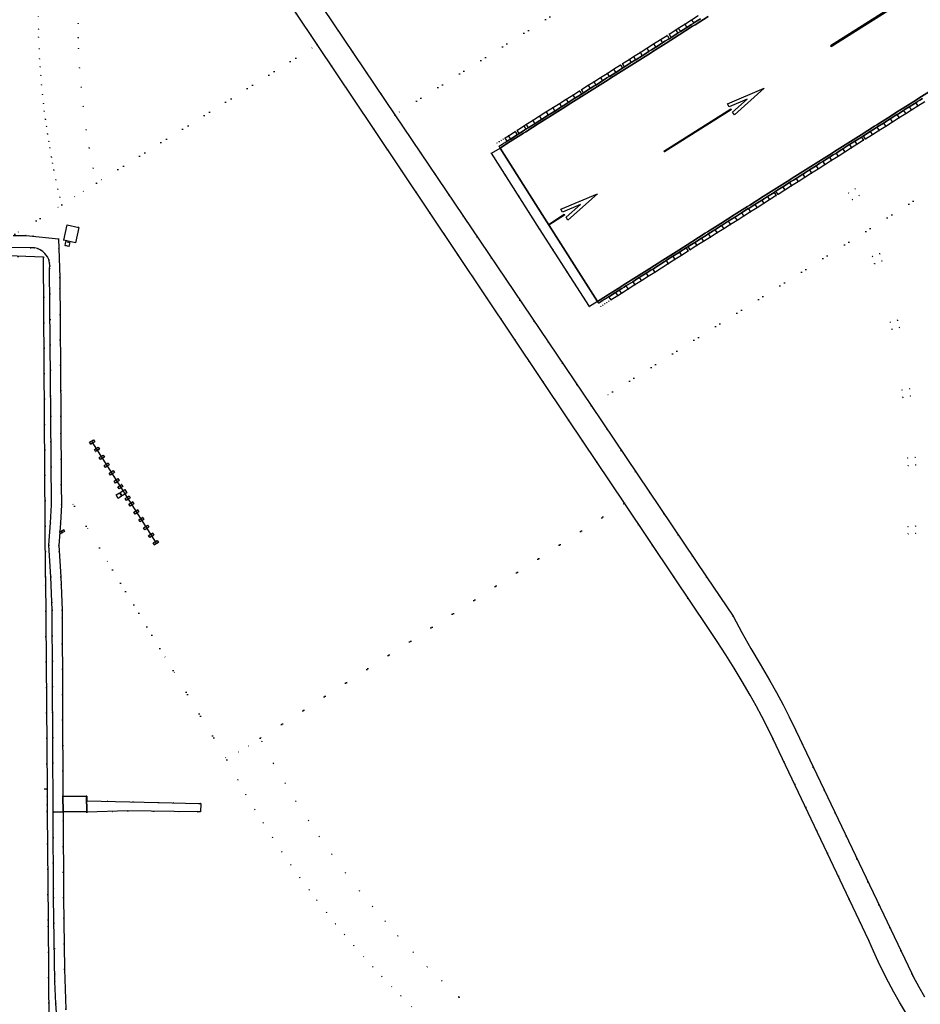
# Model space of a CAD drawing. Header units: metres. Extents: x 174791 to 179073, y 406431 to 409043.
# Tile 39 of 256: x 175774 to 176002, y 406642 to 406891. Entities that reach past the tile are written whole.
import ezdxf

# ---------------------------------------------------------------- set-up
doc = ezdxf.new("R2010")
doc.units = ezdxf.units.M
doc.linetypes.add('DOT', pattern=[6.35, 0, -6.35])
for name, color, linetype in [('scheiding_doorgang', 254, 'Continuous'), ('scheiding_hek', 254, 'Continuous'), ('terreindeelbegroeid', 254, 'DOT'), ('terreindeelonbegroeid', 254, 'DOT'), ('wegdeel_molgoot', 254, 'Continuous'), ('wegdeel_opstelplaats', 254, 'Continuous'), ('wegdeel_rijbaan', 254, 'Continuous'), ('wegdeel_start_landingsbaan', 254, 'Continuous'), ('wegdeel_voetpad', 254, 'Continuous'), ('weginrichtingselement_markering_vliegtuigverharding', 254, 'Continuous'), ('weginrichtingselement_voeg_vliegtuigverharding', 254, 'Continuous')]:
    doc.layers.add(name, color=color, linetype=linetype)

msp = doc.modelspace()

# ---------------------------------------------------------------- linework, layer by layer
at = {"layer": 'scheiding_doorgang'}
for p, q in [((175780.745, 406696.163), (175780.759, 406694.275)), ((175780.759, 406694.275), (175780.79, 406690.274))]:
    msp.add_line(p, q, dxfattribs=at)
at = {"layer": 'scheiding_hek'}
for p, q in [((175792.049, 406784.294), (175808.387, 406758.557)), ((175780.34, 406750), (175780.745, 406696.163)), ((175780.745, 406696.163), (175779.982, 406696.148)), ((175780.79, 406690.274), (175780.995, 406662.955)), ((175780.995, 406662.955), (175782.222, 406500))]:
    msp.add_line(p, q, dxfattribs=at)
msp.add_polyline3d([(175780.34, 406750, 0), (175779.813, 406831.083, 0), (175750.773, 406832.182, 0), (175750.463, 406888.306, 0), (175750.389, 406899.321, 0)], dxfattribs=at)
at = {"layer": 'terreindeelbegroeid'}
for points in [[(175995.491, 406947.258, 0), (175868.961, 406867.269, 0), (175803.761, 406964.031, 0)], [(175800.964, 406957.19, 0), (175849.255, 406885.042, 0), (175793.222, 406849.9, 0), (175792.395, 406853.687, 0), (175791.405, 406858.834, 0), (175790.646, 406863.448, 0), (175789.847, 406869.376, 0), (175789.334, 406874.277, 0), (175788.956, 406879.153, 0), (175788.707, 406884.042, 0), (175788.623, 406886.815, 0), (175788.578, 406890.424, 0), (175788.611, 406894.458, 0)], [(176042.844, 406872.211, 0), (175918.674, 406793.491, 0), (175868.961, 406867.269, 0), (175995.491, 406947.258, 0)], [(175788.611, 406894.458, 0), (175788.578, 406890.424, 0), (175788.623, 406886.815, 0), (175788.707, 406884.042, 0), (175788.956, 406879.153, 0), (175789.334, 406874.277, 0), (175789.847, 406869.376, 0), (175790.646, 406863.448, 0), (175791.405, 406858.834, 0), (175792.395, 406853.687, 0), (175793.222, 406849.9, 0), (175784.431, 406844.387, 0), (175783.959, 406846.339, 0), (175783.489, 406848.371, 0), (175782.971, 406850.727, 0), (175782.454, 406853.227, 0), (175782.107, 406854.998, 0), (175781.82, 406856.532, 0), (175781.406, 406858.863, 0), (175781.136, 406860.477, 0), (175780.834, 406862.384, 0), (175780.554, 406864.264, 0), (175780.3, 406866.087, 0), (175780.03, 406868.17, 0), (175779.796, 406870.124, 0), (175779.549, 406872.392, 0), (175779.309, 406874.857, 0), (175779.108, 406877.205, 0), (175778.943, 406879.436, 0), (175778.816, 406881.431, 0), (175778.683, 406883.964, 0), (175778.567, 406886.936, 0), (175778.513, 406888.945, 0), (175778.467, 406892.226, 0)], [(175778.467, 406892.226, 0), (175778.513, 406888.945, 0), (175778.567, 406886.936, 0), (175778.683, 406883.964, 0), (175778.816, 406881.431, 0), (175778.943, 406879.436, 0), (175779.108, 406877.205, 0), (175779.309, 406874.857, 0), (175779.549, 406872.392, 0), (175779.796, 406870.124, 0), (175780.03, 406868.17, 0), (175780.3, 406866.087, 0), (175780.554, 406864.264, 0), (175780.834, 406862.384, 0), (175781.136, 406860.477, 0), (175781.406, 406858.863, 0), (175781.82, 406856.532, 0), (175782.107, 406854.998, 0), (175782.454, 406853.227, 0), (175782.971, 406850.727, 0), (175783.489, 406848.371, 0), (175783.959, 406846.339, 0), (175784.431, 406844.387, 0), (175772.531, 406836.924, 0)], [(175945.879, 406892.399, 0), (175944.188, 406891.33, 0), (175942.486, 406890.253, 0), (175940.804, 406889.189, 0), (175940.165, 406888.785, 0), (175938.472, 406887.714, 0), (175937.962, 406887.392, 0), (175936.268, 406886.32, 0), (175934.548, 406885.232, 0), (175932.832, 406884.147, 0), (175931.144, 406883.079, 0), (175929.452, 406882.009, 0), (175928.346, 406881.309, 0), (175926.647, 406880.234, 0), (175926.119, 406879.901, 0), (175924.415, 406878.823, 0), (175922.731, 406877.758, 0), (175921.055, 406876.698, 0), (175919.355, 406875.623, 0), (175917.96, 406874.74, 0), (175916.261, 406873.665, 0), (175915.725, 406873.326, 0), (175914.048, 406872.266, 0), (175912.335, 406871.182, 0), (175910.639, 406870.11, 0), (175908.939, 406869.034, 0), (175907.253, 406867.968, 0), (175905.558, 406866.896, 0), (175903.864, 406865.824, 0), (175902.178, 406864.758, 0), (175901.65, 406864.423, 0), (175900.758, 406863.859, 0), (175899.92, 406863.329, 0), (175899.42, 406863.013, 0), (175897.708, 406861.93, 0), (175896.881, 406861.407, 0), (175896.37, 406861.084, 0), (175895.855, 406860.758, 0), (175895.357, 406860.443, 0), (175894.829, 406860.109, 0), (175895.365, 406859.282, 0), (175895.599, 406858.799, 0), (175893.472, 406857.471, 0), (175905.606, 406838.331, 0), (175918.247, 406818.577, 0), (175920.347, 406819.912, 0), (175920.629, 406819.47, 0), (175920.638, 406819.457, 0), (175921.176, 406818.635, 0), (175921.678, 406818.952, 0), (175922.189, 406819.275, 0), (175922.701, 406819.599, 0), (175923.225, 406819.931, 0), (175923.745, 406820.259, 0), (175925.446, 406821.335, 0), (175926.371, 406821.92, 0), (175928.063, 406822.989, 0), (175929.776, 406824.073, 0), (175931.447, 406825.129, 0), (175933.158, 406826.211, 0), (175934.837, 406827.273, 0), (175938.232, 406829.419, 0), (175939.948, 406830.504, 0), (175941.611, 406831.556, 0), (175943.323, 406832.639, 0), (175943.839, 406832.965, 0), (175945.541, 406834.041, 0), (175947.232, 406835.11, 0), (175948.934, 406836.186, 0), (175950.623, 406837.255, 0), (175952.319, 406838.327, 0), (175954.012, 406839.397, 0), (175955.702, 406840.466, 0), (175957.397, 406841.537, 0), (175959.092, 406842.609, 0), (175960.78, 406843.676, 0), (175962.497, 406844.762, 0), (175963.919, 406845.661, 0), (175965.613, 406846.732, 0), (175966.115, 406847.05, 0), (175967.819, 406848.127, 0), (175969.511, 406849.197, 0), (175971.191, 406850.26, 0), (175972.915, 406851.35, 0), (175974.593, 406852.411, 0), (175976.296, 406853.488, 0), (175977.973, 406854.548, 0), (175979.673, 406855.623, 0), (175981.368, 406856.695, 0), (175983.073, 406857.773, 0), (175984.753, 406858.835, 0), (175986.124, 406859.702, 0), (175987.811, 406860.768, 0), (175988.324, 406861.093, 0), (175990.026, 406862.169, 0), (175991.732, 406863.247, 0), (175993.415, 406864.311, 0), (175995.113, 406865.385, 0), (175996.799, 406866.451, 0), (175998.483, 406867.516, 0), (175999.908, 406868.417, 0), (176001.579, 406869.474, 0), (176003.314, 406870.57, 0)], [(176003.275, 406643.453, 0), (176001.775, 406646.035, 0), (176000.342, 406648.654, 0), (176000, 406649.371, 0), (175970.576, 406711.066, 0), (175969.012, 406714.302, 0), (175967.385, 406717.507, 0), (175965.697, 406720.679, 0), (175963.948, 406723.819, 0), (175961.553, 406727.824, 0), (175959.212, 406731.862, 0), (175956.926, 406735.931, 0), (175954.696, 406740.031, 0), (175947.979, 406750, 0), (175918.674, 406793.491, 0), (176042.844, 406872.211, 0)], [(175764.72, 406833.55, 0), (175776.47, 406833.51, 0), (175777.517, 406833.484, 0), (175778.294, 406833.307, 0), (175779.017, 406832.988, 0), (175779.685, 406832.528, 0), (175780.15, 406832.09, 0), (175780.804, 406831.235, 0), (175781.161, 406830.499, 0), (175781.37, 406829.715, 0), (175781.431, 406828.884, 0), (175781.38, 406828.23, 0), (175781.69, 406790.79, 0), (175781.81, 406768.3, 0), (175781.63, 406763.75, 0), (175781.18, 406758.02, 0), (175781.642, 406750, 0), (175782.02, 406741.52, 0), (175782.238, 406690.315, 0), (175782.33, 406668.63, 0), (175782.73, 406647.39, 0), (175782.93, 406641.73, 0), (175783.33, 406637.09, 0)], [(175782.222, 406500, 0), (175780.995, 406662.955, 0), (175780.79, 406690.274, 0), (175780.788, 406690.519, 0), (175780.776, 406692.117, 0), (175780.76, 406694.265, 0), (175780.745, 406696.163, 0), (175780.34, 406750, 0), (175779.813, 406831.083, 0), (175757.993, 406831.909, 0)], [(175785.49, 406640.3, 0), (175785.16, 406650.47, 0), (175784.871, 406668.659, 0), (175784.779, 406690.387, 0), (175790.778, 406690.41, 0), (175790.829, 406690.344, 0), (175790.836, 406690.335, 0), (175801.228, 406690.625, 0), (175818.878, 406690.373, 0), (175819.635, 406690.362, 0), (175819.707, 406692.518, 0), (175819.274, 406692.528, 0), (175809.015, 406692.76, 0), (175790.825, 406693.188, 0), (175790.793, 406693.981, 0), (175790.778, 406694.346, 0), (175790.76, 406694.362, 0), (175790.76, 406694.377, 0), (175784.762, 406694.351, 0), (175784.561, 406741.572, 0), (175784.187, 406750, 0), (175783.729, 406757.976, 0), (175783.991, 406761.335, 0), (175784.2, 406760.977, 0), (175784.626, 406761.227, 0), (175784.388, 406761.633, 0), (175784.385, 406761.638, 0), (175783.997, 406761.411, 0), (175784.167, 406763.6, 0), (175784.351, 406768.283, 0), (175784.323, 406773.438, 0), (175793.995, 406757.354, 0), (175812.674, 406726.291, 0), (175826.309, 406703.615, 0), (175829.068, 406698.525, 0), (175831.172, 406694.823, 0), (175833.423, 406691.017, 0), (175835.517, 406687.609, 0), (175837.883, 406683.899, 0), (175840.287, 406680.273, 0), (175842.551, 406676.979, 0), (175844.845, 406673.753, 0), (175847.172, 406670.587, 0), (175849.145, 406667.981, 0), (175851.569, 406664.875, 0), (175853.867, 406662.021, 0), (175856.16, 406659.257, 0), (175858.552, 406656.458, 0), (175861.017, 406653.658, 0), (175863.346, 406651.088, 0), (175865.645, 406648.62, 0), (175868.126, 406646.03, 0), (175870.412, 406643.709, 0), (175873.209, 406640.949, 0)], [(175890.172, 406638.948, 0), (175885.118, 406643.457, 0), (175880.841, 406647.48, 0), (175877.162, 406651.102, 0), (175873.555, 406654.811, 0), (175869.688, 406658.973, 0), (175866.438, 406662.629, 0), (175863.263, 406666.35, 0), (175859.989, 406670.355, 0), (175856.447, 406674.896, 0), (175852.927, 406679.642, 0), (175849.744, 406684.154, 0), (175847.022, 406688.197, 0), (175843.853, 406693.139, 0), (175841.083, 406697.69, 0), (175838.191, 406702.698, 0), (175835.155, 406708.278, 0), (175834.732, 406709.053, 0), (175927.127, 406768.698, 0), (175939.642, 406750, 0), (175948.43, 406736.871, 0), (175950.672, 406733.583, 0), (175952.852, 406730.254, 0), (175954.97, 406726.884, 0), (175957.024, 406723.476, 0), (175959.015, 406720.03, 0), (175960.526, 406717.312, 0), (175961.997, 406714.571, 0), (175963.427, 406711.81, 0), (175964.817, 406709.027, 0), (175989.141, 406657.773, 0), (175990.283, 406655.081, 0), (175991.489, 406652.417, 0), (175992.756, 406649.783, 0), (175994.085, 406647.178, 0), (175995.475, 406644.606, 0), (175996.924, 406642.066, 0), (175998.433, 406639.562, 0)], [(175873.209, 406640.949, 0), (175870.412, 406643.709, 0), (175868.126, 406646.03, 0), (175865.645, 406648.62, 0), (175863.346, 406651.088, 0), (175861.017, 406653.658, 0), (175858.552, 406656.458, 0), (175856.16, 406659.257, 0), (175853.867, 406662.021, 0), (175851.569, 406664.875, 0), (175849.145, 406667.981, 0), (175847.172, 406670.587, 0), (175844.845, 406673.753, 0), (175842.551, 406676.979, 0), (175840.287, 406680.273, 0), (175837.883, 406683.899, 0), (175835.517, 406687.609, 0), (175833.423, 406691.017, 0), (175831.172, 406694.823, 0), (175829.068, 406698.525, 0), (175826.309, 406703.615, 0), (175834.732, 406709.053, 0), (175835.155, 406708.278, 0), (175838.191, 406702.698, 0), (175841.083, 406697.69, 0), (175843.853, 406693.139, 0), (175847.022, 406688.197, 0), (175849.744, 406684.154, 0), (175852.927, 406679.642, 0), (175856.447, 406674.896, 0), (175859.989, 406670.355, 0), (175863.263, 406666.35, 0), (175866.438, 406662.629, 0), (175869.688, 406658.973, 0), (175873.555, 406654.811, 0), (175877.162, 406651.102, 0), (175880.841, 406647.48, 0), (175885.118, 406643.457, 0), (175890.172, 406638.948, 0)]]:
    msp.add_polyline3d(points, dxfattribs=at)
for points in [[(175863.473, 406863.8, 0), (175912.958, 406789.867, 0), (175927.127, 406768.698, 0), (175834.732, 406709.053, 0), (175826.309, 406703.615, 0), (175812.674, 406726.291, 0), (175793.995, 406757.354, 0), (175784.323, 406773.438, 0), (175784.231, 406790.807, 0), (175783.94, 406825.97, 0), (175783.73, 406833.323, 0), (175783.66, 406835.76, 0), (175775.44, 406836.62, 0), (175772.107, 406836.597, 0), (175772.531, 406836.924, 0), (175784.431, 406844.387, 0), (175793.222, 406849.9, 0), (175849.255, 406885.042, 0)], [(175986.67, 406846.743, 0), (175985.689, 406848.421, 0), (175983.984, 406847.415, 0), (175984.948, 406845.744, 0)], [(175784.993, 406835.409, 0), (175787.932, 406834.742, 0), (175788.754, 406838.645, 0), (175785.815, 406839.312, 0)], [(175786.477, 406834.833, 0), (175785.517, 406835.061, 0), (175785.322, 406834.099, 0), (175786.287, 406833.868, 0)], [(175989.993, 406831.343, 0), (175990.597, 406829.503, 0), (175992.467, 406830.097, 0), (175991.883, 406831.964, 0)], [(175994.528, 406814.659, 0), (175994.991, 406812.817, 0), (175996.862, 406813.252, 0), (175996.358, 406815.101, 0)], [(175997.472, 406797.468, 0), (175997.787, 406795.56, 0), (175999.708, 406795.849, 0), (175999.414, 406797.746, 0)], [(175791.529, 406784.146, 0), (175791.849, 406783.639, 0), (175792.821, 406784.253, 0), (175792.501, 406784.76, 0)], [(175792.727, 406782.292, 0), (175793.048, 406781.785, 0), (175793.858, 406782.297, 0), (175794.02, 406782.399, 0), (175793.856, 406782.659, 0), (175793.7, 406782.906, 0)], [(175793.978, 406780.289, 0), (175794.299, 406779.782, 0), (175795.271, 406780.396, 0), (175794.951, 406780.903, 0), (175794.924, 406780.886, 0)], [(175998.934, 406780.206, 0), (175999.079, 406778.235, 0), (176001.043, 406778.381, 0), (176000.902, 406780.337, 0)], [(175795.214, 406778.295, 0), (175795.534, 406777.787, 0), (175796.507, 406778.401, 0), (175796.186, 406778.909, 0)], [(175796.523, 406776.351, 0), (175796.515, 406776.346, 0), (175796.835, 406775.839, 0), (175797.807, 406776.453, 0), (175797.487, 406776.96, 0)], [(175797.739, 406774.33, 0), (175798.06, 406773.823, 0), (175799.032, 406774.437, 0), (175798.712, 406774.944, 0)], [(175798.677, 406772.86, 0), (175798.998, 406772.353, 0), (175799.97, 406772.967, 0), (175799.65, 406773.474, 0)], [(175799.093, 406771.315, 0), (175798.253, 406770.784, 0), (175798.775, 406769.923, 0), (175799.622, 406770.458, 0)], [(175799.275, 406771.384, 0), (175799.781, 406770.579, 0), (175800.998, 406771.356, 0), (175800.487, 406772.157, 0)], [(175800.869, 406769.414, 0), (175801.842, 406770.028, 0), (175801.521, 406770.535, 0), (175800.549, 406769.921, 0)], [(175801.458, 406768.452, 0), (175801.778, 406767.945, 0), (175802.751, 406768.559, 0), (175802.43, 406769.066, 0)], [(175802.739, 406766.454, 0), (175802.713, 406766.437, 0), (175803.034, 406765.93, 0), (175804.006, 406766.544, 0), (175803.686, 406767.051, 0)], [(175803.973, 406764.465, 0), (175804.284, 406763.971, 0), (175805.257, 406764.585, 0), (175804.936, 406765.093, 0), (175803.964, 406764.479, 0)], [(175805.224, 406762.482, 0), (175805.544, 406761.974, 0), (175806.517, 406762.588, 0), (175806.196, 406763.096, 0)], [(175999.03, 406762.826, 0), (175999.084, 406760.934, 0), (176001.026, 406760.992, 0), (176000.957, 406762.917, 0)], [(175785.131, 406761.509, 0), (175784.862, 406761.968, 0), (175784.405, 406761.7, 0), (175784.536, 406761.476, 0), (175784.54, 406761.47, 0), (175784.674, 406761.241, 0)], [(175806.481, 406760.518, 0), (175806.801, 406760.01, 0), (175807.774, 406760.624, 0), (175807.453, 406761.132, 0)], [(175807.676, 406758.612, 0), (175807.997, 406758.104, 0), (175808.969, 406758.718, 0), (175808.648, 406759.226, 0)]]:
    msp.add_polyline3d(points, close=True, dxfattribs=at)
at = {"layer": 'terreindeelonbegroeid'}
for points in [[(175938.998, 406886.883, 0), (175938.488, 406886.56, 0), (175938.037, 406887.274, 0), (175937.962, 406887.392, 0), (175938.472, 406887.714, 0), (175938.546, 406887.597, 0)], [(175927.173, 406879.403, 0), (175926.692, 406879.099, 0), (175926.645, 406879.069, 0), (175926.202, 406879.77, 0), (175926.119, 406879.901, 0), (175926.647, 406880.234, 0), (175926.729, 406880.104, 0)], [(175916.787, 406872.833, 0), (175916.251, 406872.494, 0), (175915.814, 406873.184, 0), (175915.725, 406873.326, 0), (175916.261, 406873.665, 0), (175916.35, 406873.524, 0)], [(175900.447, 406862.497, 0), (175899.947, 406862.181, 0), (175899.521, 406862.855, 0), (175899.42, 406863.013, 0), (175899.92, 406863.329, 0), (175900.02, 406863.171, 0)], [(175895.883, 406859.61, 0), (175895.365, 406859.282, 0), (175894.829, 406860.109, 0), (175895.357, 406860.443, 0), (175895.368, 406860.424, 0)], [(175896.382, 406859.926, 0), (175895.966, 406859.663, 0), (175895.883, 406859.61, 0), (175895.368, 406860.424, 0), (175895.357, 406860.443, 0), (175895.855, 406860.758, 0), (175895.878, 406860.723, 0)], [(175896.897, 406860.251, 0), (175896.382, 406859.926, 0), (175895.878, 406860.723, 0), (175895.855, 406860.758, 0), (175896.37, 406861.084, 0), (175896.404, 406861.031, 0)], [(175897.407, 406860.574, 0), (175896.897, 406860.251, 0), (175896.404, 406861.031, 0), (175896.37, 406861.084, 0), (175896.881, 406861.407, 0), (175896.926, 406861.336, 0)], [(175988.324, 406861.093, 0), (175987.811, 406860.768, 0), (175987.277, 406861.611, 0), (175987.451, 406861.721, 0), (175987.79, 406861.936, 0)], [(175966.115, 406847.05, 0), (175965.613, 406846.732, 0), (175965.082, 406847.571, 0), (175965.584, 406847.889, 0)], [(175986.67, 406846.743, 0), (175984.948, 406845.744, 0), (175983.984, 406847.415, 0), (175985.689, 406848.421, 0)], [(175943.839, 406832.965, 0), (175943.323, 406832.639, 0), (175942.795, 406833.473, 0), (175943.311, 406833.799, 0)], [(175992.467, 406830.097, 0), (175990.597, 406829.503, 0), (175989.993, 406831.343, 0), (175991.883, 406831.964, 0)], [(175922.701, 406819.599, 0), (175922.189, 406819.275, 0), (175921.663, 406820.106, 0), (175922.175, 406820.429, 0)], [(175923.225, 406819.931, 0), (175922.701, 406819.599, 0), (175922.175, 406820.429, 0), (175922.7, 406820.761, 0)], [(175923.745, 406820.259, 0), (175923.225, 406819.931, 0), (175922.7, 406820.761, 0), (175923.13, 406821.034, 0), (175923.22, 406821.09, 0)], [(175921.678, 406818.952, 0), (175921.176, 406818.635, 0), (175920.638, 406819.457, 0), (175921.153, 406819.783, 0)], [(175922.189, 406819.275, 0), (175921.678, 406818.952, 0), (175921.153, 406819.783, 0), (175921.246, 406819.842, 0), (175921.663, 406820.106, 0)], [(175996.862, 406813.252, 0), (175994.991, 406812.817, 0), (175994.528, 406814.659, 0), (175996.358, 406815.101, 0)], [(175999.708, 406795.849, 0), (175997.787, 406795.56, 0), (175997.472, 406797.468, 0), (175999.414, 406797.746, 0)], [(176001.043, 406778.381, 0), (175999.079, 406778.235, 0), (175998.934, 406780.206, 0), (176000.902, 406780.337, 0)], [(176001.026, 406760.992, 0), (175999.084, 406760.934, 0), (175999.03, 406762.826, 0), (176000.957, 406762.917, 0)]]:
    msp.add_polyline3d(points, close=True, dxfattribs=at)
at = {"layer": 'wegdeel_molgoot'}
for points in [[(175948.424, 406892.217, 0), (175945.061, 406890.09, 0), (175944.441, 406889.698, 0), (175941.066, 406887.562, 0), (175937.717, 406885.444, 0), (175934.316, 406883.292, 0), (175933.716, 406882.912, 0), (175930.343, 406880.779, 0), (175926.977, 406878.649, 0), (175923.605, 406876.516, 0), (175923.009, 406876.139, 0), (175919.654, 406874.017, 0), (175916.268, 406871.874, 0), (175912.895, 406869.741, 0), (175912.278, 406869.35, 0), (175908.91, 406867.22, 0), (175905.526, 406865.079, 0), (175902.157, 406862.948, 0), (175901.542, 406862.559, 0), (175898.188, 406860.437, 0), (175896.251, 406859.212, 0), (175895.599, 406858.799, 0), (175895.365, 406859.282, 0), (175895.883, 406859.61, 0), (175895.966, 406859.663, 0), (175896.382, 406859.926, 0), (175896.897, 406860.251, 0), (175897.407, 406860.574, 0), (175897.903, 406860.888, 0), (175898.235, 406861.098, 0), (175899.947, 406862.181, 0), (175900.447, 406862.497, 0), (175901.257, 406863.009, 0), (175901.872, 406863.399, 0), (175902.176, 406863.591, 0), (175902.705, 406863.926, 0), (175904.39, 406864.992, 0), (175905.241, 406865.53, 0), (175906.085, 406866.063, 0), (175907.78, 406867.136, 0), (175908.625, 406867.671, 0), (175909.465, 406868.202, 0), (175911.166, 406869.278, 0), (175911.993, 406869.801, 0), (175912.61, 406870.191, 0), (175912.861, 406870.35, 0), (175914.575, 406871.434, 0), (175915.983, 406872.325, 0), (175916.251, 406872.494, 0), (175916.787, 406872.833, 0), (175918.486, 406873.908, 0), (175919.37, 406874.467, 0), (175919.882, 406874.791, 0), (175921.581, 406875.866, 0), (175922.725, 406876.589, 0), (175923.257, 406876.926, 0), (175923.321, 406876.966, 0), (175924.941, 406877.991, 0), (175926.645, 406879.069, 0), (175926.692, 406879.099, 0), (175927.173, 406879.403, 0), (175928.872, 406880.477, 0), (175929.978, 406881.177, 0), (175930.059, 406881.228, 0), (175931.67, 406882.247, 0), (175933.358, 406883.316, 0), (175933.431, 406883.362, 0), (175934.032, 406883.741, 0), (175935.074, 406884.401, 0), (175936.794, 406885.489, 0), (175937.433, 406885.893, 0), (175938.488, 406886.56, 0), (175938.998, 406886.883, 0), (175940.691, 406887.954, 0), (175940.782, 406888.011, 0), (175941.33, 406888.358, 0), (175943.012, 406889.422, 0), (175944.157, 406890.147, 0), (175944.713, 406890.498, 0), (175944.777, 406890.539, 0), (175946.405, 406891.568, 0)], [(176002.778, 406871.417, 0), (176002.097, 406870.986, 0), (176001.499, 406870.608, 0), (176001.044, 406870.32, 0), (175999.373, 406869.263, 0), (175998.128, 406868.475, 0), (175997.949, 406868.362, 0), (175996.452, 406867.415, 0), (175996.265, 406867.296, 0), (175994.798, 406866.369, 0), (175994.579, 406866.23, 0), (175992.881, 406865.156, 0), (175991.427, 406864.236, 0), (175991.198, 406864.091, 0), (175990.839, 406863.864, 0), (175989.493, 406863.013, 0), (175987.79, 406861.936, 0), (175987.451, 406861.721, 0), (175987.277, 406861.611, 0), (175985.591, 406860.545, 0), (175984.22, 406859.677, 0), (175984.072, 406859.584, 0), (175982.54, 406858.615, 0), (175980.836, 406857.537, 0), (175980.72, 406857.463, 0), (175980.11, 406857.077, 0), (175979.141, 406856.464, 0), (175977.441, 406855.389, 0), (175976.739, 406854.945, 0), (175975.764, 406854.329, 0), (175974.061, 406853.251, 0), (175973.355, 406852.805, 0), (175972.383, 406852.19, 0), (175970.66, 406851.1, 0), (175969.991, 406850.677, 0), (175969.372, 406850.285, 0), (175968.98, 406850.037, 0), (175967.288, 406848.967, 0), (175966.02, 406848.165, 0), (175965.584, 406847.889, 0), (175965.082, 406847.571, 0), (175963.389, 406846.5, 0), (175962.635, 406846.023, 0), (175961.967, 406845.601, 0), (175960.25, 406844.514, 0), (175959.268, 406843.893, 0), (175958.655, 406843.506, 0), (175958.562, 406843.447, 0), (175956.867, 406842.375, 0), (175955.295, 406841.38, 0), (175955.173, 406841.303, 0), (175953.483, 406840.234, 0), (175951.914, 406839.241, 0), (175951.79, 406839.163, 0), (175950.095, 406838.091, 0), (175948.542, 406837.109, 0), (175948.405, 406837.022, 0), (175947.948, 406836.733, 0), (175946.704, 406835.946, 0), (175945.013, 406834.876, 0), (175944.565, 406834.593, 0), (175943.311, 406833.799, 0), (175942.795, 406833.473, 0), (175941.197, 406832.462, 0), (175941.083, 406832.39, 0), (175939.42, 406831.338, 0), (175937.822, 406830.327, 0), (175937.704, 406830.253, 0), (175937.214, 406829.942, 0), (175936.022, 406829.189, 0), (175934.31, 406828.106, 0), (175933.861, 406827.821, 0), (175932.631, 406827.044, 0), (175930.921, 406825.962, 0), (175930.497, 406825.694, 0), (175929.249, 406824.904, 0), (175927.537, 406823.821, 0), (175927.106, 406823.549, 0), (175926.499, 406823.165, 0), (175925.846, 406822.751, 0), (175924.921, 406822.166, 0), (175923.22, 406821.09, 0), (175923.13, 406821.034, 0), (175922.7, 406820.761, 0), (175922.175, 406820.429, 0), (175921.663, 406820.106, 0), (175921.246, 406819.842, 0), (175921.153, 406819.783, 0), (175920.638, 406819.457, 0), (175920.629, 406819.47, 0), (175920.347, 406819.912, 0), (175920.958, 406820.298, 0), (175922.842, 406821.49, 0), (175926.21, 406823.621, 0), (175926.818, 406824.005, 0), (175930.209, 406826.151, 0), (175933.572, 406828.278, 0), (175936.925, 406830.399, 0), (175937.533, 406830.784, 0), (175940.908, 406832.919, 0), (175944.276, 406835.05, 0), (175947.659, 406837.19, 0), (175948.253, 406837.566, 0), (175951.625, 406839.698, 0), (175955.006, 406841.837, 0), (175958.366, 406843.963, 0), (175958.978, 406844.35, 0), (175962.346, 406846.48, 0), (175965.731, 406848.621, 0), (175969.083, 406850.741, 0), (175969.703, 406851.133, 0), (175973.067, 406853.261, 0), (175976.451, 406855.402, 0), (175979.821, 406857.534, 0), (175980.431, 406857.92, 0), (175983.783, 406860.04, 0), (175987.162, 406862.178, 0), (175990.55, 406864.321, 0), (175991.138, 406864.693, 0), (175994.509, 406866.825, 0), (175996.164, 406867.872, 0), (175997.839, 406868.932, 0), (176001.21, 406871.064, 0), (176001.809, 406871.443, 0), (176005.182, 406873.576, 0)]]:
    msp.add_polyline3d(points, dxfattribs=at)
at = {"layer": 'wegdeel_opstelplaats'}
for points in [[(175791.849, 406783.639, 0), (175791.529, 406784.146, 0), (175792.501, 406784.76, 0), (175792.821, 406784.253, 0)], [(175793.856, 406782.659, 0), (175794.02, 406782.399, 0), (175793.858, 406782.297, 0), (175793.048, 406781.785, 0), (175792.727, 406782.292, 0), (175793.7, 406782.906, 0)], [(175793.978, 406780.289, 0), (175794.924, 406780.886, 0), (175794.951, 406780.903, 0), (175795.271, 406780.396, 0), (175794.299, 406779.782, 0)], [(175795.534, 406777.787, 0), (175795.214, 406778.295, 0), (175796.186, 406778.909, 0), (175796.507, 406778.401, 0)], [(175796.523, 406776.351, 0), (175797.487, 406776.96, 0), (175797.807, 406776.453, 0), (175796.835, 406775.839, 0), (175796.515, 406776.346, 0)], [(175798.06, 406773.823, 0), (175797.739, 406774.33, 0), (175798.712, 406774.944, 0), (175799.032, 406774.437, 0)], [(175798.998, 406772.353, 0), (175798.677, 406772.86, 0), (175799.65, 406773.474, 0), (175799.97, 406772.967, 0)], [(175799.093, 406771.315, 0), (175799.622, 406770.458, 0), (175798.775, 406769.923, 0), (175798.253, 406770.784, 0)], [(175799.781, 406770.579, 0), (175799.275, 406771.384, 0), (175800.487, 406772.157, 0), (175800.998, 406771.356, 0)], [(175800.869, 406769.414, 0), (175800.549, 406769.921, 0), (175801.521, 406770.535, 0), (175801.842, 406770.028, 0)], [(175801.458, 406768.452, 0), (175802.43, 406769.066, 0), (175802.751, 406768.559, 0), (175801.778, 406767.945, 0)], [(175802.739, 406766.454, 0), (175803.686, 406767.051, 0), (175804.006, 406766.544, 0), (175803.034, 406765.93, 0), (175802.713, 406766.437, 0)], [(175803.973, 406764.465, 0), (175803.964, 406764.479, 0), (175804.936, 406765.093, 0), (175805.257, 406764.585, 0), (175804.284, 406763.971, 0)], [(175805.224, 406762.482, 0), (175806.196, 406763.096, 0), (175806.517, 406762.588, 0), (175805.544, 406761.974, 0)], [(175784.388, 406761.633, 0), (175784.626, 406761.227, 0), (175784.2, 406760.977, 0), (175783.991, 406761.335, 0), (175783.959, 406761.389, 0), (175783.997, 406761.411, 0), (175784.385, 406761.638, 0)], [(175785.131, 406761.509, 0), (175784.674, 406761.241, 0), (175784.54, 406761.47, 0), (175784.536, 406761.476, 0), (175784.405, 406761.7, 0), (175784.862, 406761.968, 0)], [(175806.801, 406760.01, 0), (175806.481, 406760.518, 0), (175807.453, 406761.132, 0), (175807.774, 406760.624, 0)], [(175807.997, 406758.104, 0), (175807.676, 406758.612, 0), (175808.648, 406759.226, 0), (175808.969, 406758.718, 0)], [(175790.76, 406694.362, 0), (175790.778, 406690.41, 0), (175784.779, 406690.387, 0), (175784.762, 406694.351, 0), (175790.76, 406694.377, 0)]]:
    msp.add_polyline3d(points, close=True, dxfattribs=at)
at = {"layer": 'wegdeel_rijbaan'}
for points in [[(175803.761, 406964.031, 0), (175868.961, 406867.269, 0), (175918.674, 406793.491, 0), (175947.979, 406750, 0), (175954.696, 406740.031, 0), (175956.926, 406735.931, 0), (175959.212, 406731.862, 0), (175961.553, 406727.824, 0), (175963.948, 406723.819, 0), (175965.697, 406720.679, 0), (175967.385, 406717.507, 0), (175969.012, 406714.302, 0), (175970.576, 406711.066, 0), (176000, 406649.371, 0), (176000.342, 406648.654, 0), (176001.775, 406646.035, 0), (176003.275, 406643.453, 0)], [(175998.433, 406639.562, 0), (175996.924, 406642.066, 0), (175995.475, 406644.606, 0), (175994.085, 406647.178, 0), (175992.756, 406649.783, 0), (175991.489, 406652.417, 0), (175990.283, 406655.081, 0), (175989.141, 406657.773, 0), (175964.817, 406709.027, 0), (175963.427, 406711.81, 0), (175961.997, 406714.571, 0), (175960.526, 406717.312, 0), (175959.015, 406720.03, 0), (175957.024, 406723.476, 0), (175954.97, 406726.884, 0), (175952.852, 406730.254, 0), (175950.672, 406733.583, 0), (175948.43, 406736.871, 0), (175939.642, 406750, 0), (175927.127, 406768.698, 0), (175912.958, 406789.867, 0), (175863.473, 406863.8, 0), (175849.255, 406885.042, 0), (175800.964, 406957.19, 0)], [(175946.405, 406891.568, 0), (175944.777, 406890.539, 0), (175944.713, 406890.498, 0), (175944.157, 406890.147, 0), (175943.012, 406889.422, 0), (175941.33, 406888.358, 0), (175940.782, 406888.011, 0), (175940.691, 406887.954, 0), (175938.998, 406886.883, 0), (175938.546, 406887.597, 0), (175938.472, 406887.714, 0), (175940.165, 406888.785, 0), (175940.804, 406889.189, 0), (175942.486, 406890.253, 0), (175944.188, 406891.33, 0), (175945.879, 406892.399, 0)], [(176003.314, 406870.57, 0), (176001.579, 406869.474, 0), (175999.908, 406868.417, 0), (175998.483, 406867.516, 0), (175996.799, 406866.451, 0), (175995.113, 406865.385, 0), (175993.415, 406864.311, 0), (175991.732, 406863.247, 0), (175990.026, 406862.169, 0), (175988.324, 406861.093, 0), (175987.79, 406861.936, 0), (175989.493, 406863.013, 0), (175990.839, 406863.864, 0), (175991.198, 406864.091, 0), (175991.427, 406864.236, 0), (175992.881, 406865.156, 0), (175994.579, 406866.23, 0), (175994.798, 406866.369, 0), (175996.265, 406867.296, 0), (175996.452, 406867.415, 0), (175997.949, 406868.362, 0), (175998.128, 406868.475, 0), (175999.373, 406869.263, 0), (176001.044, 406870.32, 0), (176001.499, 406870.608, 0), (176002.097, 406870.986, 0), (176002.778, 406871.417, 0)], [(175772.107, 406836.597, 0), (175775.44, 406836.62, 0), (175783.66, 406835.76, 0), (175783.73, 406833.323, 0), (175783.94, 406825.97, 0), (175784.231, 406790.807, 0), (175784.323, 406773.438, 0), (175784.351, 406768.283, 0), (175784.167, 406763.6, 0), (175783.997, 406761.411, 0), (175783.959, 406761.389, 0), (175783.991, 406761.335, 0), (175783.729, 406757.976, 0), (175784.187, 406750, 0), (175784.561, 406741.572, 0), (175784.762, 406694.351, 0), (175784.779, 406690.387, 0), (175782.238, 406690.315, 0), (175782.02, 406741.52, 0), (175781.642, 406750, 0), (175781.18, 406758.02, 0), (175781.63, 406763.75, 0), (175781.81, 406768.3, 0), (175781.69, 406790.79, 0), (175781.38, 406828.23, 0), (175781.431, 406828.884, 0), (175781.37, 406829.715, 0), (175781.161, 406830.499, 0), (175780.804, 406831.235, 0), (175780.15, 406832.09, 0), (175779.685, 406832.528, 0), (175779.017, 406832.988, 0), (175778.294, 406833.307, 0), (175777.517, 406833.484, 0), (175776.47, 406833.51, 0), (175764.72, 406833.55, 0)], [(175783.33, 406637.09, 0), (175782.93, 406641.73, 0), (175782.73, 406647.39, 0), (175782.33, 406668.63, 0), (175782.238, 406690.315, 0), (175784.779, 406690.387, 0), (175784.871, 406668.659, 0), (175785.16, 406650.47, 0), (175785.49, 406640.3, 0)]]:
    msp.add_polyline3d(points, dxfattribs=at)
for points in [[(175938.488, 406886.56, 0), (175937.433, 406885.893, 0), (175936.794, 406885.489, 0), (175935.074, 406884.401, 0), (175934.032, 406883.741, 0), (175933.431, 406883.362, 0), (175933.358, 406883.316, 0), (175931.67, 406882.247, 0), (175930.059, 406881.228, 0), (175929.978, 406881.177, 0), (175928.872, 406880.477, 0), (175927.173, 406879.403, 0), (175926.729, 406880.104, 0), (175926.647, 406880.234, 0), (175928.346, 406881.309, 0), (175929.452, 406882.009, 0), (175931.144, 406883.079, 0), (175932.832, 406884.147, 0), (175934.548, 406885.232, 0), (175936.268, 406886.32, 0), (175937.962, 406887.392, 0), (175938.037, 406887.274, 0)], [(175926.645, 406879.069, 0), (175924.941, 406877.991, 0), (175923.321, 406876.966, 0), (175923.257, 406876.926, 0), (175922.725, 406876.589, 0), (175921.581, 406875.866, 0), (175919.882, 406874.791, 0), (175919.37, 406874.467, 0), (175918.486, 406873.908, 0), (175916.787, 406872.833, 0), (175916.35, 406873.524, 0), (175916.261, 406873.665, 0), (175917.96, 406874.74, 0), (175919.355, 406875.623, 0), (175921.055, 406876.698, 0), (175922.731, 406877.758, 0), (175924.415, 406878.823, 0), (175926.119, 406879.901, 0), (175926.202, 406879.77, 0)], [(175916.251, 406872.494, 0), (175915.983, 406872.325, 0), (175914.575, 406871.434, 0), (175912.861, 406870.35, 0), (175912.61, 406870.191, 0), (175911.993, 406869.801, 0), (175911.166, 406869.278, 0), (175909.465, 406868.202, 0), (175908.625, 406867.671, 0), (175907.78, 406867.136, 0), (175906.085, 406866.063, 0), (175905.241, 406865.53, 0), (175904.39, 406864.992, 0), (175902.705, 406863.926, 0), (175902.176, 406863.591, 0), (175901.872, 406863.399, 0), (175901.257, 406863.009, 0), (175900.447, 406862.497, 0), (175900.02, 406863.171, 0), (175899.92, 406863.329, 0), (175900.758, 406863.859, 0), (175901.65, 406864.423, 0), (175902.178, 406864.758, 0), (175903.864, 406865.824, 0), (175905.558, 406866.896, 0), (175907.253, 406867.968, 0), (175908.939, 406869.034, 0), (175910.639, 406870.11, 0), (175912.335, 406871.182, 0), (175914.048, 406872.266, 0), (175915.725, 406873.326, 0), (175915.814, 406873.184, 0)], [(175899.947, 406862.181, 0), (175898.235, 406861.098, 0), (175897.903, 406860.888, 0), (175897.407, 406860.574, 0), (175896.926, 406861.336, 0), (175896.881, 406861.407, 0), (175897.708, 406861.93, 0), (175899.42, 406863.013, 0), (175899.521, 406862.855, 0)], [(175987.811, 406860.768, 0), (175986.124, 406859.702, 0), (175984.753, 406858.835, 0), (175983.073, 406857.773, 0), (175981.368, 406856.695, 0), (175979.673, 406855.623, 0), (175977.973, 406854.548, 0), (175976.296, 406853.488, 0), (175974.593, 406852.411, 0), (175972.915, 406851.35, 0), (175971.191, 406850.26, 0), (175969.511, 406849.197, 0), (175967.819, 406848.127, 0), (175966.115, 406847.05, 0), (175965.584, 406847.889, 0), (175966.02, 406848.165, 0), (175967.288, 406848.967, 0), (175968.98, 406850.037, 0), (175969.372, 406850.285, 0), (175969.991, 406850.677, 0), (175970.66, 406851.1, 0), (175972.383, 406852.19, 0), (175973.355, 406852.805, 0), (175974.061, 406853.251, 0), (175975.764, 406854.329, 0), (175976.739, 406854.945, 0), (175977.441, 406855.389, 0), (175979.141, 406856.464, 0), (175980.11, 406857.077, 0), (175980.72, 406857.463, 0), (175980.836, 406857.537, 0), (175982.54, 406858.615, 0), (175984.072, 406859.584, 0), (175984.22, 406859.677, 0), (175985.591, 406860.545, 0), (175987.277, 406861.611, 0)], [(175965.613, 406846.732, 0), (175963.919, 406845.661, 0), (175962.497, 406844.762, 0), (175960.78, 406843.676, 0), (175959.092, 406842.609, 0), (175957.397, 406841.537, 0), (175955.702, 406840.466, 0), (175954.012, 406839.397, 0), (175952.319, 406838.327, 0), (175950.623, 406837.255, 0), (175948.934, 406836.186, 0), (175947.232, 406835.11, 0), (175945.541, 406834.041, 0), (175943.839, 406832.965, 0), (175943.311, 406833.799, 0), (175944.565, 406834.593, 0), (175945.013, 406834.876, 0), (175946.704, 406835.946, 0), (175947.948, 406836.733, 0), (175948.405, 406837.022, 0), (175948.542, 406837.109, 0), (175950.095, 406838.091, 0), (175951.79, 406839.163, 0), (175951.914, 406839.241, 0), (175953.483, 406840.234, 0), (175955.173, 406841.303, 0), (175955.295, 406841.38, 0), (175956.867, 406842.375, 0), (175958.562, 406843.447, 0), (175958.655, 406843.506, 0), (175959.268, 406843.893, 0), (175960.25, 406844.514, 0), (175961.967, 406845.601, 0), (175962.635, 406846.023, 0), (175963.389, 406846.5, 0), (175965.082, 406847.571, 0)], [(175784.993, 406835.409, 0), (175785.815, 406839.312, 0), (175788.754, 406838.645, 0), (175787.932, 406834.742, 0)], [(175786.477, 406834.833, 0), (175786.287, 406833.868, 0), (175785.322, 406834.099, 0), (175785.517, 406835.061, 0)], [(175943.323, 406832.639, 0), (175941.611, 406831.556, 0), (175939.948, 406830.504, 0), (175938.232, 406829.419, 0), (175934.837, 406827.273, 0), (175933.158, 406826.211, 0), (175931.447, 406825.129, 0), (175929.776, 406824.073, 0), (175928.063, 406822.989, 0), (175926.371, 406821.92, 0), (175925.446, 406821.335, 0), (175923.745, 406820.259, 0), (175923.22, 406821.09, 0), (175924.921, 406822.166, 0), (175925.846, 406822.751, 0), (175926.499, 406823.165, 0), (175927.106, 406823.549, 0), (175927.537, 406823.821, 0), (175929.249, 406824.904, 0), (175930.497, 406825.694, 0), (175930.921, 406825.962, 0), (175932.631, 406827.044, 0), (175933.861, 406827.821, 0), (175934.31, 406828.106, 0), (175936.022, 406829.189, 0), (175937.214, 406829.942, 0), (175937.704, 406830.253, 0), (175937.822, 406830.327, 0), (175939.42, 406831.338, 0), (175941.083, 406832.39, 0), (175941.197, 406832.462, 0), (175942.795, 406833.473, 0)]]:
    msp.add_polyline3d(points, close=True, dxfattribs=at)
at = {"layer": 'wegdeel_start_landingsbaan'}
msp.add_polyline3d([(176005.182, 406873.576, 0), (176001.809, 406871.443, 0), (176001.21, 406871.064, 0), (175997.839, 406868.932, 0), (175996.164, 406867.872, 0), (175994.509, 406866.825, 0), (175991.138, 406864.693, 0), (175990.55, 406864.321, 0), (175987.162, 406862.178, 0), (175983.783, 406860.04, 0), (175980.431, 406857.92, 0), (175979.821, 406857.534, 0), (175976.451, 406855.402, 0), (175973.067, 406853.261, 0), (175969.703, 406851.133, 0), (175969.083, 406850.741, 0), (175965.731, 406848.621, 0), (175962.346, 406846.48, 0), (175958.978, 406844.35, 0), (175958.366, 406843.963, 0), (175955.006, 406841.837, 0), (175951.625, 406839.698, 0), (175948.253, 406837.566, 0), (175947.659, 406837.19, 0), (175944.276, 406835.05, 0), (175940.908, 406832.919, 0), (175937.533, 406830.784, 0), (175936.925, 406830.399, 0), (175933.572, 406828.278, 0), (175930.209, 406826.151, 0), (175926.818, 406824.005, 0), (175926.21, 406823.621, 0), (175922.842, 406821.49, 0), (175920.958, 406820.298, 0), (175920.347, 406819.912, 0), (175906.295, 406841.962, 0), (175895.599, 406858.799, 0), (175896.251, 406859.212, 0), (175898.188, 406860.437, 0), (175901.542, 406862.559, 0), (175902.157, 406862.948, 0), (175905.526, 406865.079, 0), (175908.91, 406867.22, 0), (175912.278, 406869.35, 0), (175912.895, 406869.741, 0), (175916.268, 406871.874, 0), (175919.654, 406874.017, 0), (175923.009, 406876.139, 0), (175923.605, 406876.516, 0), (175926.977, 406878.649, 0), (175930.343, 406880.779, 0), (175933.716, 406882.912, 0), (175934.316, 406883.292, 0), (175937.717, 406885.444, 0), (175941.066, 406887.562, 0), (175944.441, 406889.698, 0), (175945.061, 406890.09, 0), (175948.424, 406892.217, 0)], dxfattribs=at)
msp.add_polyline3d([(175920.347, 406819.912, 0), (175918.247, 406818.577, 0), (175905.606, 406838.331, 0), (175893.472, 406857.471, 0), (175895.599, 406858.799, 0), (175906.295, 406841.962, 0)], close=True, dxfattribs=at)
at = {"layer": 'wegdeel_voetpad'}
msp.add_polyline3d([(175790.778, 406690.41, 0), (175790.76, 406694.362, 0), (175790.778, 406694.346, 0), (175790.793, 406693.981, 0), (175790.825, 406693.188, 0), (175809.015, 406692.76, 0), (175819.274, 406692.528, 0), (175819.707, 406692.518, 0), (175819.635, 406690.362, 0), (175818.878, 406690.373, 0), (175801.228, 406690.625, 0), (175790.836, 406690.335, 0), (175790.829, 406690.344, 0)], close=True, dxfattribs=at)
at = {"layer": 'weginrichtingselement_markering_vliegtuigverharding'}
for points in [[(175979.41, 406884.762, 0), (175979.463, 406884.677, 0), (175996.418, 406895.367, 0), (175996.365, 406895.452, 0), (175979.41, 406884.762, 0)], [(175996.493, 406895.24, 0), (175996.44, 406895.324, 0), (175979.514, 406884.621, 0), (175979.567, 406884.537, 0), (175996.493, 406895.24, 0)], [(175953.259, 406870.04, 0), (175962.616, 406873.966, 0), (175955.047, 406867.194, 0), (175954.58, 406867.941, 0), (175958.235, 406871.208, 0), (175953.71, 406869.301, 0), (175953.259, 406870.04, 0)], [(175954.101, 406868.747, 0), (175954.154, 406868.662, 0), (175937.212, 406857.963, 0), (175937.159, 406858.048, 0), (175954.101, 406868.747, 0)], [(175937.302, 406857.819, 0), (175937.249, 406857.904, 0), (175954.188, 406868.61, 0), (175954.241, 406868.525, 0), (175937.302, 406857.819, 0)], [(175911.006, 406843.292, 0), (175920.351, 406847.228, 0), (175912.798, 406840.477, 0), (175912.332, 406841.231, 0), (175915.996, 406844.473, 0), (175911.451, 406842.576, 0), (175911.006, 406843.292, 0)], [(175911.842, 406842.008, 0), (175911.896, 406841.924, 0), (175907.915, 406839.368, 0), (175907.861, 406839.452, 0), (175911.842, 406842.008, 0)], [(175911.977, 406841.8, 0), (175907.99, 406839.24, 0), (175907.936, 406839.324, 0), (175911.923, 406841.884, 0), (175911.977, 406841.8, 0)]]:
    msp.add_polyline3d(points, dxfattribs=at)
at = {"layer": 'weginrichtingselement_voeg_vliegtuigverharding'}
for p, q in [((176001.044, 406870.32), (176001.579, 406869.474)), ((175997.949, 406868.362), (175998.483, 406867.516)), ((175999.373, 406869.263), (175999.908, 406868.417)), ((175994.578, 406866.23), (175995.113, 406865.385)), ((175996.264, 406867.296), (175996.799, 406866.451)), ((175989.492, 406863.013), (175990.026, 406862.169)), ((175991.198, 406864.091), (175991.732, 406863.247)), ((175992.881, 406865.156), (175993.415, 406864.311)), ((175985.591, 406860.545), (175986.124, 406859.702)), ((175982.54, 406858.615), (175983.073, 406857.773)), ((175984.22, 406859.677), (175984.753, 406858.835)), ((175977.441, 406855.389), (175977.973, 406854.548)), ((175979.141, 406856.464), (175979.673, 406855.623)), ((175980.836, 406857.536), (175981.368, 406856.695)), ((175974.061, 406853.251), (175974.593, 406852.411)), ((175975.764, 406854.329), (175976.296, 406853.488)), ((175970.66, 406851.1), (175971.191, 406850.26)), ((175972.383, 406852.19), (175972.915, 406851.35)), ((175967.288, 406848.966), (175967.819, 406848.127)), ((175968.98, 406850.037), (175969.511, 406849.197)), ((175961.967, 406845.601), (175962.497, 406844.762)), ((175963.389, 406846.5), (175963.919, 406845.661)), ((175958.562, 406843.447), (175959.092, 406842.609)), ((175960.25, 406844.514), (175960.78, 406843.676)), ((175953.483, 406840.234), (175954.012, 406839.397)), ((175955.173, 406841.303), (175955.702, 406840.466)), ((175956.867, 406842.375), (175957.396, 406841.537)), ((175950.095, 406838.091), (175950.623, 406837.255)), ((175951.79, 406839.163), (175952.319, 406838.327)), ((175946.704, 406835.946), (175947.232, 406835.11)), ((175948.405, 406837.022), (175948.934, 406836.186)), ((175945.013, 406834.876), (175945.541, 406834.041)), ((175937.704, 406830.253), (175938.232, 406829.419)), ((175939.42, 406831.338), (175939.948, 406830.504)), ((175941.083, 406832.39), (175941.611, 406831.556)), ((175934.31, 406828.106), (175934.837, 406827.273)), ((175930.921, 406825.962), (175931.447, 406825.129)), ((175932.631, 406827.044), (175933.158, 406826.211)), ((175925.846, 406822.751), (175926.371, 406821.92)), ((175927.537, 406823.821), (175928.063, 406822.989)), ((175929.249, 406824.904), (175929.776, 406824.073)), ((175924.92, 406822.166), (175925.446, 406821.335))]:
    msp.add_line(p, q, dxfattribs=at)
for points in [[(175942.486, 406890.253, 0), (175942.56, 406890.136, 0), (175943.012, 406889.422, 0)], [(175944.188, 406891.33, 0), (175944.262, 406891.211, 0), (175944.713, 406890.498, 0)], [(175940.165, 406888.785, 0), (175940.239, 406888.668, 0), (175940.691, 406887.954, 0)], [(175940.804, 406889.189, 0), (175940.878, 406889.072, 0), (175941.33, 406888.358, 0)], [(175934.548, 406885.232, 0), (175934.625, 406885.111, 0), (175935.074, 406884.401, 0)], [(175936.268, 406886.32, 0), (175936.344, 406886.201, 0), (175936.794, 406885.489, 0)], [(175931.144, 406883.079, 0), (175931.223, 406882.954, 0), (175931.67, 406882.247, 0)], [(175932.832, 406884.147, 0), (175932.91, 406884.024, 0), (175933.358, 406883.316, 0)], [(175928.345, 406881.309, 0), (175928.427, 406881.181, 0), (175928.872, 406880.477, 0)], [(175929.452, 406882.009, 0), (175929.532, 406881.882, 0), (175929.978, 406881.177, 0)], [(175922.731, 406877.758, 0), (175922.816, 406877.624, 0), (175923.257, 406876.926, 0)], [(175924.415, 406878.823, 0), (175924.499, 406878.69, 0), (175924.941, 406877.991, 0)], [(175919.355, 406875.623, 0), (175919.442, 406875.485, 0), (175919.882, 406874.791, 0)], [(175921.055, 406876.697, 0), (175921.141, 406876.562, 0), (175921.581, 406875.866, 0)], [(175917.96, 406874.74, 0), (175918.048, 406874.601, 0), (175918.486, 406873.908, 0)], [(175912.334, 406871.182, 0), (175912.426, 406871.037, 0), (175912.861, 406870.35, 0)], [(175914.048, 406872.266, 0), (175914.139, 406872.122, 0), (175914.574, 406871.434, 0)], [(175907.253, 406867.968, 0), (175907.349, 406867.817, 0), (175907.78, 406867.136, 0)], [(175908.939, 406869.034, 0), (175909.033, 406868.885, 0), (175909.465, 406868.202, 0)], [(175910.639, 406870.109, 0), (175910.732, 406869.963, 0), (175911.166, 406869.278, 0)], [(175903.864, 406865.824, 0), (175903.962, 406865.67, 0), (175904.39, 406864.992, 0)], [(175905.558, 406866.896, 0), (175905.655, 406866.743, 0), (175906.085, 406866.063, 0)], [(175901.65, 406864.423, 0), (175901.749, 406864.267, 0), (175902.176, 406863.591, 0)], [(175902.178, 406864.758, 0), (175902.277, 406864.602, 0), (175902.705, 406863.926, 0)], [(175897.708, 406861.93, 0), (175897.771, 406861.831, 0), (175898.235, 406861.098, 0)]]:
    msp.add_polyline3d(points, dxfattribs=at)

doc.saveas('drawing.dxf')
